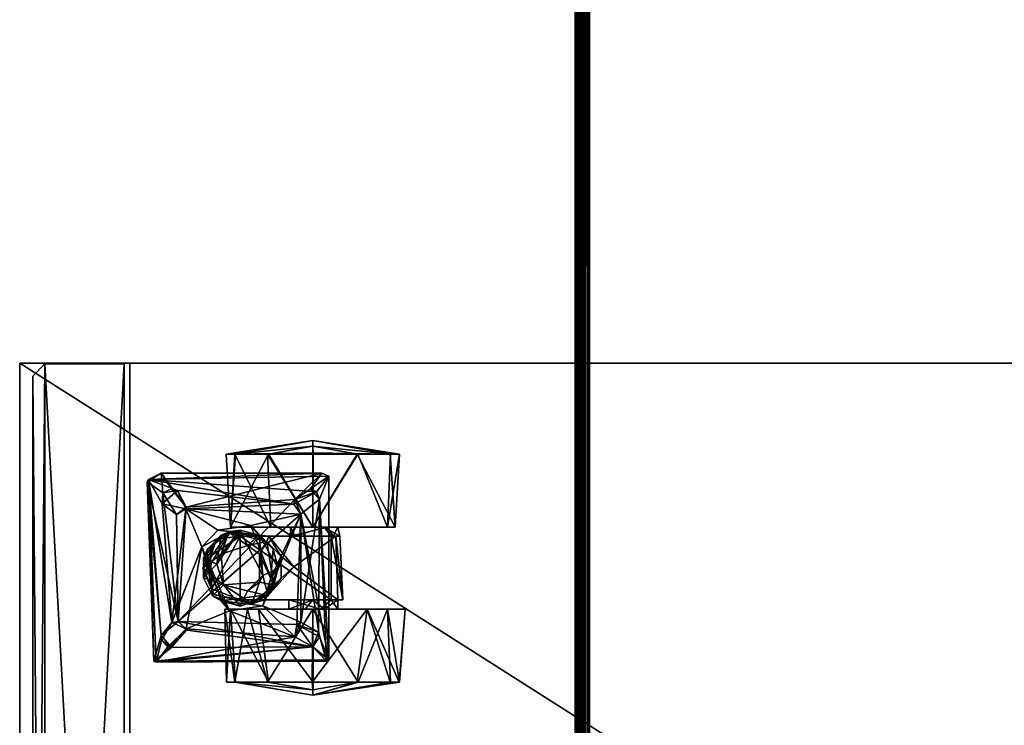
# Model space of a CAD drawing. Header units: inches. Extents: x 491 to 729, y -143 to 65.
# Tile 242 of 256: x 602.61 to 610.71, y -19.54 to -13.74. Entities that reach past the tile are written whole.
import ezdxf

# ---------------------------------------------------------------- set-up
doc = ezdxf.new("R2010")
doc.units = ezdxf.units.IN
doc.header["$MEASUREMENT"] = 0
doc.layers.add('A-FURN', color=7, linetype='Continuous')
for name, color, linetype, true_color in [('CET color Burlywood2', 7, 'Continuous', 0xedc597), ('CET color Grey2', 7, 'Continuous', 0x060606), ('CET color Grey30', 7, 'Continuous', 0x594d3d), ('CET color tan', 7, 'Continuous', 0xd4b38d)]:
    doc.layers.add(name, color=color, linetype=linetype, true_color=true_color)

# ---------------------------------------------------------------- blocks, each defined once
blk = doc.blocks.new('*C88')
at = {"layer": 'CET color Grey2', "linetype": 'Continuous'}
mesh = blk.add_polyface(dxfattribs=at)
corners = [(2.6213, 2.6143, 0.1239), (2.0213, 2.8569, 0.3133), (2.6213, 2.8824, 0.3952), (2.6213, 2.8781, 1.1322), (2.0213, 2.6887, 1.3748), (2.6213, 2.6068, 1.4004), (2.7292, 2.242, 0.8967), (2.6213, 2.955, 0.5734), (2.6213, 2.9528, 0.9549), (2.0213, 3.002, 0.76), (1.9451, 2.4888, 0.6016), (1.4231, 2.4318, 0.9754), (1.9451, 2.4492, 0.9647), (2.0213, 2.242, 0), (2.0213, 2.4477, 0.76), (2.0213, 2.3056, 0.5644), (2.44, 2.373, 1.7674), (1.1175, 2.2982, 1.7674), (1.2402, 2.1448, 1.7674), (2.6213, 2.2377, 1.497), (2.6846, 2.242, 1.3041), (2.0213, 2.3354, 0.9432), (1.9451, 2.242, 0.9656), (1.9451, 2.3929, 0.5319), (2.2119, 2.2889, 1.6849), (2.4507, 2.3556, 1.6849), (2.3311, 2.2422, 1.6849), (1.1175, 2.2982, 1.6849), (2.2507, 2.2982, 1.7674), (2.3311, 2.2422, 1.7674), (2.6213, 2.2463, 0.023), (1.9451, 2.0464, 0.6964), (2.0213, 2.242, 1.52), (2.0213, 2.1785, 0.9556)]
mesh.append_faces([[corners[k] for k in face] for face in [(0, 1, 2, 0), (3, 4, 5, 3), (6, 0, 7, 6), (4, 8, 9, 4), (10, 11, 12, 10), (1, 0, 13, 1), (6, 3, 5, 6), (6, 7, 3, 6), (7, 9, 8, 7), (19, 20, 5, 19), (19, 5, 4, 19), (21, 12, 22, 21), (12, 14, 23, 12), (30, 13, 0, 30), (6, 30, 0, 6), (26, 29, 28, 26), (15, 31, 23, 15), (15, 23, 14, 15), (9, 7, 1, 9), (32, 19, 4, 32), (16, 25, 27, 16), (12, 21, 14, 12), (7, 8, 3, 7), (3, 8, 4, 3), (5, 20, 6, 5), (12, 23, 10, 12), (26, 28, 24, 26), (21, 22, 33, 21), (0, 2, 7, 0), (7, 2, 1, 7)]])
mesh.append_faces([[corners[k] for k in face] for face in [(18, 28, 16, 18)]], dxfattribs={"vtx0": -1, "vtx1": -1, "vtx2": -1, "vtx3": -1})
mesh.append_faces([[corners[k] for k in face] for face in [(14, 1, 15, 14), (24, 25, 26, 24), (21, 4, 14, 21)]], dxfattribs={"vtx0": -1, "vtx1": -1, "vtx3": -1})
mesh.append_faces([[corners[k] for k in face] for face in [(14, 4, 9, 14), (15, 1, 13, 15), (24, 27, 25, 24), (16, 28, 29, 16), (14, 9, 1, 14), (21, 32, 4, 21)]], dxfattribs={"vtx0": -1, "vtx2": -1, "vtx3": -1})
mesh.append_faces([[corners[k] for k in face] for face in [(16, 17, 18, 16)]], dxfattribs={"vtx2": -1})
mesh = blk.add_polyface(dxfattribs=at)
corners = [(1.3469, 2.8569, 1.2067), (0.7469, 2.8821, 1.1254), (0.7469, 2.6136, 1.3965), (0.7365, 2.242, 0.0325), (0.7469, 2.6075, 0.12), (1.3469, 2.242, 0), (0.636, 2.242, 0.76), (0.7469, 2.8785, 0.3884), (1.3469, 2.9192, 0.415), (0.7469, 2.9548, 0.9473), (1.9451, 2.4888, 0.6016), (1.4231, 2.4648, 0.5685), (1.4231, 2.4318, 0.9754), (1.3469, 2.242, 1.52), (1.3469, 2.4477, 0.76), (0.6836, 2.242, 1.3041), (1.3469, 2.3629, 0.9264), (0.9282, 2.373, 1.6849), (1.1175, 2.2982, 1.7674), (2.44, 2.373, 1.7674), (1.1175, 2.2982, 1.6849), (1.3469, 2.3354, 0.5767), (0.7469, 2.2456, 1.497), (1.4231, 2.4084, 0.8809), (1.4231, 2.3929, 0.5319), (1.4231, 2.0966, 0.6146), (1.2402, 2.1448, 1.7674), (1.4231, 2.0588, 0.8533), (1.6747, 2.0853, 0.9896), (1.9451, 2.4492, 0.9647), (0.9049, 2.3167, 1.7674), (1.0325, 2.2227, 1.7674), (1.0569, 2.2731, 1.6849), (1.9451, 2.3929, 0.5319), (1.4231, 1.8816, 1.0237)]
mesh.append_faces([[corners[k] for k in face] for face in [(0, 1, 2, 0), (3, 4, 5, 3), (6, 7, 3, 6), (8, 9, 0, 8), (10, 11, 12, 10), (0, 2, 13, 0), (8, 7, 9, 8), (6, 9, 7, 6), (2, 1, 15, 2), (17, 18, 19, 17), (20, 17, 19, 20), (5, 4, 8, 5), (22, 13, 2, 22), (2, 15, 22, 2), (11, 14, 23, 11), (21, 24, 25, 21), (1, 6, 15, 1), (7, 8, 4, 7), (7, 4, 3, 7), (16, 23, 14, 16), (12, 28, 29, 12), (30, 31, 17, 30), (14, 11, 21, 14), (20, 18, 32, 20), (6, 1, 9, 6), (9, 1, 0, 9), (24, 10, 33, 24), (21, 11, 24, 21), (11, 10, 24, 11), (31, 32, 18, 31), (17, 31, 18, 17)]])
mesh.append_faces([[corners[k] for k in face] for face in [(0, 14, 8, 0), (13, 16, 0, 13), (8, 21, 5, 8)]], dxfattribs={"vtx0": -1, "vtx1": -1, "vtx3": -1})
mesh.append_faces([[corners[k] for k in face] for face in [(0, 16, 14, 0), (8, 14, 21, 8), (23, 34, 12, 23)]], dxfattribs={"vtx0": -1, "vtx2": -1, "vtx3": -1})
mesh.append_faces([[corners[k] for k in face] for face in [(20, 26, 18, 20), (32, 17, 20, 32)]], dxfattribs={"vtx0": -1, "vtx3": -1})
mesh.append_faces([[corners[k] for k in face] for face in [(23, 16, 27, 23)]], dxfattribs={"vtx1": -1})
mesh.append_faces([[corners[k] for k in face] for face in [(12, 11, 23, 12)]], dxfattribs={"vtx2": -1})
mesh = blk.add_polyface(dxfattribs=at)
corners = [(1.6747, 2.0853, 0.9896), (1.587, 1.9793, 1.0279), (1.7667, 1.9832, 1.0279), (0.7469, 1.8705, 0.1235), (1.3469, 2.242, 0), (1.3469, 1.897, 0.0828), (1.4231, 1.8816, 1.0237), (1.4231, 2.0966, 0.6146), (1.4231, 1.7936, 0.5604), (1.4231, 2.4318, 0.9754), (1.9451, 2.3929, 0.5319), (1.4231, 1.6459, 0.5306), (1.4231, 2.3929, 0.5319), (0.7469, 1.602, 0.3945), (0.636, 2.242, 0.76), (0.7365, 2.242, 0.0325), (1.3469, 2.3354, 0.5767), (1.3469, 2.0588, 0.6666), (1.3469, 2.242, 1.52), (0.7469, 1.8766, 1.4), (1.3469, 1.5649, 1.105), (0.7469, 2.2456, 1.497), (1.3469, 2.0966, 0.9054), (1.3469, 2.3629, 0.9264), (1.4231, 2.0588, 0.8533), (1.4231, 2.4084, 0.8809), (1.4656, 1.8644, 1.3655), (1.8244, 1.9213, 1.3655), (0.7469, 1.5292, 0.5726), (0.7469, 1.6055, 1.1315), (0.6836, 2.242, 1.3041), (1.2402, 2.1448, 1.6849), (1.1977, 1.1969, 1.6849), (1.1588, 2.0857, 1.6849), (2.128, 2.1448, 1.6849), (1.1175, 2.2982, 1.6849), (1.6841, 1.9582, 1.4512), (1.4137, 1.8021, 1.4512), (1.528, 1.9164, 1.5522), (1.0569, 2.2731, 1.6849), (0.957, 0.89, 1.6849), (0.9282, 2.373, 1.6849), (0.9049, 2.3167, 1.7674), (1.1199, 2.095, 1.7674), (1.0325, 2.2227, 1.7674), (1.2402, 2.1448, 1.7674), (1.6841, 1.9582, 1.5522), (1.7654, 1.8961, 1.5753)]
mesh.append_faces([[corners[k] for k in face] for face in [(0, 1, 2, 0), (3, 4, 5, 3), (9, 6, 0, 9), (10, 11, 12, 10), (13, 14, 15, 13), (18, 19, 20, 18), (21, 19, 18, 21), (1, 26, 27, 1), (14, 28, 29, 14), (30, 19, 21, 30), (36, 37, 38, 36), (15, 4, 3, 15), (3, 13, 15, 3), (14, 29, 30, 14), (43, 39, 44, 43), (33, 45, 31, 33), (42, 41, 40, 42), (46, 38, 47, 46), (38, 46, 36, 38), (14, 13, 28, 14), (8, 12, 11, 8), (33, 39, 43, 33), (33, 43, 45, 33), (26, 1, 6, 26), (6, 1, 0, 6), (24, 22, 17, 24), (17, 7, 24, 17), (16, 7, 17, 16)]])
mesh.append_faces([[corners[k] for k in face] for face in [(6, 7, 8, 6), (24, 6, 25, 24), (4, 16, 5, 4)]], dxfattribs={"vtx0": -1, "vtx1": -1, "vtx3": -1})
mesh.append_faces([[corners[k] for k in face] for face in [(5, 16, 17, 5), (18, 22, 23, 18), (39, 40, 41, 39), (6, 24, 7, 6)]], dxfattribs={"vtx0": -1, "vtx2": -1, "vtx3": -1})
mesh.append_faces([[corners[k] for k in face] for face in [(42, 43, 44, 42), (24, 23, 22, 24)]], dxfattribs={"vtx0": -1, "vtx3": -1})
mesh.append_faces([[corners[k] for k in face] for face in [(12, 8, 7, 12), (31, 32, 33, 31)]], dxfattribs={"vtx1": -1})
mesh.append_faces([[corners[k] for k in face] for face in [(34, 31, 35, 34), (35, 31, 45, 35)]], dxfattribs={"vtx2": -1})
mesh = blk.add_polyface(dxfattribs=at)
corners = [(2.0213, 2.3056, 0.5644), (2.0213, 1.7953, 0.1451), (2.0213, 2.0464, 0.6964), (2.6213, 1.8698, 1.3961), (2.0213, 2.242, 1.52), (2.0213, 1.7046, 1.2974), (1.9451, 2.0464, 0.6964), (1.9451, 1.7936, 0.5604), (1.9451, 2.3929, 0.5319), (1.7654, 1.8961, 1.5753), (1.2402, 2.1448, 1.6849), (1.9941, 1.8319, 1.6674), (1.9451, 1.6459, 0.5305), (1.4231, 1.6459, 0.5306), (2.7292, 2.242, 0.8967), (2.6213, 1.6059, 0.3878), (2.6213, 2.2463, 0.023), (2.6213, 2.2377, 1.497), (2.6213, 1.6016, 1.1247), (2.6213, 1.8773, 0.1196), (2.128, 2.1448, 1.6849), (1.1175, 2.2982, 1.6849), (2.2119, 2.2889, 1.6849), (2.2507, 2.2982, 1.7674), (1.2402, 2.1448, 1.7674), (2.1489, 2.1107, 1.7674), (2.0213, 2.1785, 0.9556), (2.6846, 2.242, 1.3041), (1.9451, 1.8426, 1.0544), (1.9451, 2.242, 0.9656), (1.9049, 1.8668, 1.5522), (1.6841, 1.9582, 1.4512), (1.6841, 1.9582, 1.5522), (2.44, 2.373, 1.7674), (2.3311, 2.2422, 1.7674), (2.4507, 0.9363, 1.7674), (1.8244, 1.9213, 1.3655), (1.7667, 1.9832, 1.0279), (1.587, 1.9793, 1.0279), (2.0213, 2.3354, 0.9432), (1.9451, 2.4492, 0.9647), (2.2483, 2.095, 1.6849), (1.9126, 1.8745, 1.4661), (1.6747, 2.0853, 0.9896), (2.3311, 2.2422, 1.6849), (2.4507, 2.3556, 1.6849), (2.4586, 0.9553, 1.6849), (2.0213, 2.242, 0)]
mesh.append_faces([[corners[k] for k in face] for face in [(3, 4, 5, 3), (9, 10, 11, 9), (8, 12, 13, 8), (14, 15, 16, 14), (17, 4, 3, 17), (14, 18, 15, 14), (16, 19, 1, 16), (27, 17, 3, 27), (30, 31, 32, 30), (36, 37, 38, 36), (28, 29, 40, 28), (20, 11, 10, 20), (41, 11, 20, 41), (3, 18, 27, 3), (41, 25, 34, 41), (42, 31, 30, 42), (37, 28, 43, 37), (37, 36, 28, 37), (40, 43, 28, 40), (34, 44, 41, 34), (45, 33, 46, 45), (22, 25, 20, 22), (25, 41, 20, 25), (2, 6, 0, 2), (2, 29, 6, 2), (47, 16, 1, 47), (30, 32, 9, 30), (18, 14, 27, 18), (25, 22, 23, 25), (26, 29, 2, 26)]])
mesh.append_faces([[corners[k] for k in face] for face in [(0, 1, 2, 0), (6, 7, 8, 6), (20, 21, 22, 20), (23, 24, 25, 23), (2, 5, 26, 2), (33, 34, 35, 33), (26, 4, 39, 26)]], dxfattribs={"vtx0": -1, "vtx1": -1, "vtx3": -1})
mesh.append_faces([[corners[k] for k in face] for face in [(26, 5, 4, 26), (0, 47, 1, 0)]], dxfattribs={"vtx0": -1, "vtx2": -1, "vtx3": -1})
mesh.append_faces([[corners[k] for k in face] for face in [(28, 6, 29, 28), (8, 7, 12, 8)]], dxfattribs={"vtx0": -1, "vtx3": -1})
mesh = blk.add_polyface(dxfattribs=at)
corners = [(2.6213, 1.6016, 1.1247), (2.0213, 1.5192, 0.9948), (2.6213, 1.5313, 0.5651), (2.0348, 1.5583, 1.6674), (1.8701, 1.4599, 1.5753), (1.9545, 1.4898, 1.5522), (2.0213, 1.5649, 0.415), (2.2483, 2.095, 1.6849), (2.183, 1.2021, 1.6849), (2.1249, 1.134, 1.7674), (2.3311, 2.2422, 1.7674), (2.1489, 2.1107, 1.7674), (2.196, 1.2052, 1.7674), (2.3363, 1.0793, 1.7674), (2.4586, 0.9553, 1.6849), (2.0213, 2.0464, 0.6964), (2.3311, 2.2422, 1.6849), (2.4507, 2.3556, 1.6849), (2.6213, 1.8773, 0.1196), (2.0213, 1.7953, 0.1451), (1.9964, 1.6459, 1.4512), (1.9126, 1.8745, 1.4661), (1.9964, 1.6459, 1.5522), (2.4507, 0.9363, 1.7674), (2.2374, 0.9948, 1.7674), (0.9745, 0.8793, 1.7674), (2.3311, 1.0497, 1.6849), (2.2772, 0.9979, 1.6849), (0.957, 0.89, 1.6849), (2.6213, 1.6059, 0.3878), (2.6213, 2.2463, 0.023), (2.0213, 1.7046, 1.2974), (2.6213, 1.8698, 1.3961), (2.44, 2.373, 1.7674), (2.1331, 1.0818, 1.6849), (1.9941, 1.8319, 1.6674), (1.5086, 1.3299, 1.6674)]
mesh.append_faces([[corners[k] for k in face] for face in [(0, 1, 2, 0), (3, 4, 5, 3), (2, 1, 6, 2), (3, 7, 8, 3), (18, 6, 19, 18), (20, 21, 22, 20), (8, 26, 13, 8), (29, 6, 18, 29), (29, 18, 30, 29), (31, 0, 32, 31), (14, 23, 28, 14), (14, 33, 23, 14), (24, 34, 9, 24), (8, 13, 12, 8), (13, 26, 27, 13), (0, 2, 29, 0), (29, 2, 6, 29), (35, 7, 3, 35), (5, 35, 3, 5), (8, 9, 34, 8), (34, 36, 8, 34), (27, 34, 24, 27), (27, 24, 13, 27), (1, 0, 31, 1), (8, 12, 9, 8), (5, 20, 22, 5)]])
mesh.append_faces([[corners[k] for k in face] for face in [(10, 13, 23, 10)]], dxfattribs={"vtx0": -1, "vtx1": -1, "vtx2": -1, "vtx3": -1})
mesh.append_faces([[corners[k] for k in face] for face in [(14, 16, 17, 14), (26, 14, 27, 26), (8, 14, 26, 8), (16, 14, 7, 16)]], dxfattribs={"vtx0": -1, "vtx1": -1, "vtx3": -1})
mesh.append_faces([[corners[k] for k in face] for face in [(9, 10, 11, 9), (10, 12, 13, 10), (15, 6, 1, 15), (15, 19, 6, 15), (24, 25, 23, 24), (27, 14, 28, 27), (23, 13, 24, 23), (15, 1, 31, 15), (10, 9, 12, 10)]], dxfattribs={"vtx0": -1, "vtx2": -1, "vtx3": -1})
mesh.append_faces([[corners[k] for k in face] for face in [(8, 7, 14, 8)]], dxfattribs={"vtx1": -1, "vtx2": -1})
mesh = blk.add_polyface(dxfattribs=at)
corners = [(1.1199, 2.095, 1.7674), (1.1852, 1.2021, 1.7674), (2.1249, 1.134, 1.7674), (1.3334, 1.7336, 1.6674), (1.2402, 2.1448, 1.6849), (1.7654, 1.8961, 1.5753), (1.1977, 1.1969, 1.6849), (1.3469, 1.5649, 1.105), (1.3469, 2.0966, 0.9054), (1.3469, 2.242, 1.52), (1.3469, 1.897, 0.0828), (0.7469, 1.602, 0.3945), (0.7469, 1.8705, 0.1235), (1.4137, 1.8021, 1.4512), (1.3718, 1.6459, 1.4512), (1.4137, 1.8021, 1.5522), (1.4979, 1.7064, 1.4281), (1.5691, 1.4876, 1.3655), (1.3902, 1.5505, 1.3655), (1.4231, 1.8816, 1.0237), (1.4231, 1.7936, 0.5604), (1.3469, 1.5649, 0.415), (0.7469, 1.6055, 1.1315), (0.7469, 1.5292, 0.5726), (1.2402, 2.1448, 1.7674), (1.4231, 1.6459, 0.5306), (1.9451, 1.6459, 0.5305), (1.8549, 1.4108, 0.5487), (0.9049, 2.3167, 1.7674), (1.3825, 1.5651, 1.5522), (1.3741, 1.46, 1.6674), (1.528, 1.9164, 1.5522), (1.1588, 2.0857, 1.6849), (0.957, 0.89, 1.6849), (1.0569, 2.2731, 1.6849), (1.4656, 1.8644, 1.3655), (1.3469, 2.0588, 0.6666), (1.7446, 1.8321, 1.4281), (1.5691, 1.8043, 1.3655), (0.7469, 1.8766, 1.4), (0.6836, 2.242, 1.3041), (1.6841, 1.9582, 1.4512), (1.6535, 1.4526, 1.4281), (1.4137, 1.4898, 1.4512), (1.8244, 1.9213, 1.3655), (0.9032, 0.9956, 1.7674)]
mesh.append_faces([[corners[k] for k in face] for face in [(3, 4, 5, 3), (3, 6, 4, 3), (10, 11, 12, 10), (13, 14, 15, 13), (14, 16, 17, 14), (18, 19, 20, 18), (21, 22, 23, 21), (25, 26, 27, 25), (15, 14, 29, 15), (7, 22, 21, 7), (15, 30, 3, 15), (3, 5, 31, 3), (16, 18, 17, 16), (35, 19, 18, 35), (30, 15, 29, 30), (13, 37, 16, 13), (13, 16, 14, 13), (15, 3, 31, 15), (31, 13, 15, 31), (16, 35, 18, 16), (37, 38, 16, 37), (22, 7, 39, 22), (22, 39, 40, 22), (41, 37, 13, 41), (21, 11, 10, 21), (14, 17, 42, 14), (23, 11, 21, 23), (14, 43, 29, 14), (14, 42, 43, 14), (38, 35, 16, 38), (28, 33, 45, 28), (18, 20, 25, 18)]])
mesh.append_faces([[corners[k] for k in face] for face in [(0, 1, 2, 0), (1, 0, 28, 1)]], dxfattribs={"vtx0": -1, "vtx1": -1, "vtx2": -1, "vtx3": -1})
mesh.append_faces([[corners[k] for k in face] for face in [(7, 8, 9, 7), (21, 8, 7, 21), (32, 33, 34, 32), (10, 36, 21, 10)]], dxfattribs={"vtx0": -1, "vtx1": -1, "vtx3": -1})
mesh.append_faces([[corners[k] for k in face] for face in [(2, 24, 0, 2), (21, 36, 8, 21)]], dxfattribs={"vtx0": -1, "vtx2": -1, "vtx3": -1})
mesh.append_faces([[corners[k] for k in face] for face in [(38, 44, 35, 38)]], dxfattribs={"vtx0": -1, "vtx3": -1})
mesh = blk.add_polyface(dxfattribs=at)
corners = [(1.5086, 1.3299, 1.6674), (2.1331, 1.0818, 1.6849), (1.1977, 1.1969, 1.6849), (1.3741, 1.46, 1.6674), (1.3334, 1.7336, 1.6674), (1.3902, 1.5505, 1.3655), (1.4477, 1.4503, 0.5767), (1.6841, 1.3369, 1.3655), (1.7205, 1.3576, 0.5487), (1.1563, 1.003, 1.6849), (1.0671, 1.0101, 1.7674), (2.1249, 1.134, 1.7674), (1.2444, 1.1206, 1.7674), (1.0482, 1.1296, 1.6849), (1.1588, 2.0857, 1.6849), (1.1852, 1.2021, 1.7674), (0.9049, 2.3167, 1.7674), (0.9032, 0.9956, 1.7674), (0.9745, 0.8793, 1.7674), (2.2374, 0.9948, 1.7674), (1.528, 1.3755, 1.5522), (1.6033, 1.3443, 1.4512), (1.6841, 1.3829, 1.5753), (1.4137, 1.4898, 1.4512), (0.957, 0.89, 1.6849), (1.0319, 1.0793, 1.7674), (1.4231, 1.6459, 0.5306), (1.5875, 1.4018, 0.5324), (1.3825, 1.5651, 1.5522), (1.6535, 1.4526, 1.4281), (1.5691, 1.4876, 1.3655), (1.8549, 1.4108, 0.5487), (1.8701, 1.4599, 1.5753), (2.4507, 0.9363, 1.7674), (1.7649, 1.3443, 1.4512)]
mesh.append_faces([[corners[k] for k in face] for face in [(0, 1, 2, 0), (3, 2, 4, 3), (5, 6, 7, 5), (8, 7, 6, 8), (20, 21, 22, 20), (23, 21, 20, 23), (6, 5, 26, 6), (26, 27, 6, 26), (0, 28, 22, 0), (23, 29, 21, 23), (12, 9, 10, 12), (26, 31, 27, 26), (9, 12, 2, 9), (2, 15, 13, 2), (25, 13, 15, 25), (13, 10, 9, 13), (0, 22, 32, 0), (18, 24, 33, 18), (28, 20, 22, 28), (28, 23, 20, 28), (28, 0, 3, 28), (2, 3, 0, 2), (2, 12, 15, 2), (24, 18, 17, 24), (27, 8, 6, 27), (21, 34, 22, 21), (13, 25, 10, 13)]])
mesh.append_faces([[corners[k] for k in face] for face in [(9, 1, 24, 9), (14, 13, 24, 14), (11, 10, 18, 11)]], dxfattribs={"vtx0": -1, "vtx1": -1, "vtx2": -1, "vtx3": -1})
mesh.append_faces([[corners[k] for k in face] for face in [(10, 11, 12, 10), (13, 14, 2, 13), (9, 24, 13, 9), (18, 10, 17, 18)]], dxfattribs={"vtx0": -1, "vtx1": -1, "vtx3": -1})
mesh.append_faces([[corners[k] for k in face] for face in [(15, 16, 17, 15), (18, 19, 11, 18), (17, 25, 15, 17), (11, 15, 12, 11), (17, 10, 25, 17)]], dxfattribs={"vtx0": -1, "vtx2": -1, "vtx3": -1})
mesh.append_faces([[corners[k] for k in face] for face in [(2, 1, 9, 2)]], dxfattribs={"vtx1": -1})
mesh.append_faces([[corners[k] for k in face] for face in [(30, 5, 7, 30)]], dxfattribs={"vtx2": -1})
mesh = blk.add_polyface(dxfattribs=at)
corners = [(1.7205, 1.3576, 0.5487), (1.9026, 1.4274, 1.3655), (1.6841, 1.3369, 1.3655), (2.0348, 1.5583, 1.6674), (2.183, 1.2021, 1.6849), (1.5086, 1.3299, 1.6674), (2.1249, 1.134, 1.7674), (2.1489, 2.1107, 1.7674), (1.2402, 2.1448, 1.7674), (1.7992, 1.8043, 1.3655), (1.8244, 1.9213, 1.3655), (1.5691, 1.8043, 1.3655), (1.9451, 1.8426, 1.0544), (1.978, 1.7414, 1.3655), (1.9451, 1.7936, 0.5604), (1.7446, 1.8321, 1.4281), (1.8701, 1.4599, 1.5753), (2.2772, 0.9979, 1.6849), (0.957, 0.89, 1.6849), (2.1331, 1.0818, 1.6849), (1.9126, 1.4174, 1.4661), (1.9545, 1.4898, 1.5522), (1.8703, 1.7064, 1.4281), (1.9126, 1.8745, 1.4661), (1.8549, 1.4108, 0.5487), (1.9451, 1.6459, 0.5305), (1.9451, 2.0464, 0.6964), (1.7649, 1.3443, 1.4512), (1.6841, 1.3829, 1.5753), (1.9941, 1.8319, 1.6674), (1.9049, 1.8668, 1.5522), (1.6535, 1.4526, 1.4281), (1.8225, 1.5075, 1.3655), (1.8225, 1.5075, 1.4281), (1.9964, 1.6459, 1.4512), (1.5691, 1.4876, 1.3655), (1.9964, 1.6459, 1.5522), (1.6841, 1.9582, 1.4512), (1.7654, 1.8961, 1.5753), (1.5875, 1.4018, 0.5324), (1.6033, 1.3443, 1.4512)]
mesh.append_faces([[corners[k] for k in face] for face in [(0, 1, 2, 0), (3, 4, 5, 3), (12, 13, 14, 12), (11, 15, 9, 11), (3, 5, 16, 3), (20, 21, 16, 20), (22, 15, 23, 22), (24, 25, 1, 24), (27, 20, 28, 27), (13, 12, 10, 13), (29, 21, 30, 29), (25, 13, 1, 25), (31, 32, 33, 31), (27, 33, 20, 27), (20, 34, 21, 20), (31, 33, 27, 31), (33, 32, 22, 33), (22, 23, 34, 22), (36, 23, 30, 36), (24, 1, 0, 24), (28, 20, 16, 28), (15, 37, 23, 15), (33, 22, 34, 33), (33, 34, 20, 33), (31, 35, 32, 31), (13, 25, 14, 13), (29, 30, 38, 29), (39, 24, 0, 39), (27, 40, 31, 27), (22, 9, 15, 22), (32, 9, 22, 32), (21, 36, 30, 21)]])
mesh.append_faces([[corners[k] for k in face] for face in [(6, 7, 8, 6)]], dxfattribs={"vtx0": -1, "vtx1": -1, "vtx2": -1, "vtx3": -1})
mesh.append_faces([[corners[k] for k in face] for face in [(9, 10, 11, 9), (17, 18, 19, 17), (14, 26, 12, 14), (32, 13, 9, 32)]], dxfattribs={"vtx0": -1, "vtx1": -1, "vtx3": -1})
mesh.append_faces([[corners[k] for k in face] for face in [(2, 32, 35, 2), (9, 13, 10, 9), (32, 1, 13, 32), (32, 2, 1, 32)]], dxfattribs={"vtx0": -1, "vtx2": -1, "vtx3": -1})
at = {"layer": 'CET color Grey30', "linetype": 'Continuous'}
mesh = blk.add_polyface(dxfattribs=at)
corners = [(0.001, 0.707, 1.795), (0, 18.707, 1.795), (0.001, 18.707, 19.497), (0, 0.707, 19.497)]
mesh.append_faces([[corners[k] for k in face] for face in [(0, 1, 2, 0), (0, 2, 3, 0), (1, 0, 3, 1), (1, 3, 2, 1)]])
mesh = blk.add_polyface(dxfattribs=at)
corners = [(12, 18.707, 19.497), (0, 18.707, 19.497), (0, 18.707, 20.122), (12, 18.707, 20.122), (0, -0.168, 19.497), (0, -0.168, 20.122), (12, -0.168, 19.497), (12, -0.168, 20.122)]
mesh.append_faces([[corners[k] for k in face] for face in [(0, 2, 3, 0), (1, 5, 2, 1), (1, 6, 4, 1), (5, 3, 2, 5), (4, 7, 5, 4), (6, 3, 7, 6)]], dxfattribs={"vtx0": -1, "vtx3": -1})
mesh.append_faces([[corners[k] for k in face] for face in [(0, 1, 2, 0), (1, 4, 5, 1), (1, 0, 6, 1), (5, 7, 3, 5), (4, 6, 7, 4), (6, 0, 3, 6)]], dxfattribs={"vtx2": -1})
mesh = blk.add_polyface(dxfattribs=at)
corners = [(0, 0.737, 1.795), (12, 0.737, 1.795), (12, 0.737, 4.7581), (0, 0.737, 4.7581)]
mesh.append_faces([[corners[k] for k in face] for face in [(0, 2, 3, 0), (1, 3, 2, 1)]], dxfattribs={"vtx0": -1, "vtx3": -1})
mesh.append_faces([[corners[k] for k in face] for face in [(0, 1, 2, 0), (1, 0, 3, 1)]], dxfattribs={"vtx2": -1})
mesh = blk.add_polyface(dxfattribs=at)
corners = [(11.944, 0.69, 2.195), (0.006, 0.69, 2.195), (0.006, 0.69, 19.309), (11.944, 0.69, 19.309), (0.006, 0.04, 2.195), (0.006, 0.04, 19.309), (11.944, 0.04, 2.195), (11.944, 0.04, 19.309)]
mesh.append_faces([[corners[k] for k in face] for face in [(0, 2, 3, 0), (1, 5, 2, 1), (1, 6, 4, 1), (5, 3, 2, 5), (4, 7, 5, 4), (6, 3, 7, 6)]], dxfattribs={"vtx0": -1, "vtx3": -1})
mesh.append_faces([[corners[k] for k in face] for face in [(0, 1, 2, 0), (1, 4, 5, 1), (1, 0, 6, 1), (5, 7, 3, 5), (4, 6, 7, 4), (6, 0, 3, 6)]], dxfattribs={"vtx2": -1})
mesh = blk.add_polyface(dxfattribs=at)
corners = [(0.006, 0.04, 2.195), (0.006, 0.04, 19.309), (11.944, 0.04, 19.309), (11.944, 0.04, 2.195), (0.106, -0.06, 2.295), (11.844, -0.06, 2.295), (11.844, -0.06, 19.209), (0.106, -0.06, 19.209)]
mesh.append_faces([[corners[k] for k in face] for face in [(0, 2, 3, 0), (4, 6, 7, 4), (0, 5, 4, 0), (3, 6, 5, 3), (2, 7, 6, 2), (1, 4, 7, 1)]], dxfattribs={"vtx0": -1, "vtx3": -1})
mesh.append_faces([[corners[k] for k in face] for face in [(0, 1, 2, 0), (4, 5, 6, 4), (0, 3, 5, 0), (3, 2, 6, 3), (2, 1, 7, 2), (1, 0, 4, 1)]], dxfattribs={"vtx2": -1})
blk = doc.blocks.new('*C86')
at = {"layer": 'A-FURN', "linetype": 'Continuous', "rotation": 269.999999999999}
blk.add_blockref('*C88', (602.782, -16.5672, 0), dxfattribs=at)
blk = doc.blocks.new('*C37')
at = {"layer": 'CET color Burlywood2', "linetype": 'Continuous'}
mesh = blk.add_polyface(dxfattribs=at)
corners = [(35, -14.3819, 39.233), (35, -14.478, 39.2554), (35, -14.4622, 39.2417), (35, -14.4435, 39.2321), (35, -14.4231, 39.2273), (35, -14.4021, 39.2276), (-35, -14.3819, 39.233), (-35, -14.4171, 40.1599), (-35, -14.3819, 40.17), (-35, -14.4495, 40.1426), (-35, -14.4775, 40.119), (-35, -14.5, 40.09), (-35, -14.5, 39.313), (-35, -14.4974, 39.2922), (-35, -14.4899, 39.2726), (-35, -14.4779, 39.2554), (-35, -14.4622, 39.2417), (-35, -14.4435, 39.2321), (-35, -14.4231, 39.2273), (-35, -14.4021, 39.2276), (35, -14.3819, 40.17), (35, -14.4171, 40.1599), (35, -14.4495, 40.1426), (35, -14.4775, 40.119), (35, -14.5, 40.09), (35, -14.5, 39.313), (35, -14.4974, 39.2922), (35, -14.49, 39.2726)]
mesh.append_faces([[corners[k] for k in face] for face in [(0, 1, 2, 0), (0, 2, 3, 0), (0, 3, 4, 0), (6, 9, 7, 6), (6, 10, 9, 6), (6, 11, 10, 6), (6, 12, 11, 6), (6, 13, 12, 6), (6, 16, 15, 6), (6, 17, 16, 6), (6, 18, 17, 6), (0, 21, 22, 0), (0, 22, 23, 0), (0, 23, 24, 0), (0, 24, 25, 0), (0, 25, 26, 0)]], dxfattribs={"vtx0": -1, "vtx2": -1, "vtx3": -1})
mesh.append_faces([[corners[k] for k in face] for face in [(0, 4, 5, 0), (6, 7, 8, 6), (6, 15, 14, 6), (0, 8, 20, 0), (20, 7, 21, 20), (21, 9, 22, 21), (22, 10, 23, 22), (23, 11, 24, 23), (24, 12, 25, 24), (25, 13, 26, 25), (26, 14, 27, 26), (27, 15, 1, 27), (1, 16, 2, 1), (2, 17, 3, 2), (3, 18, 4, 3), (4, 19, 5, 4), (5, 6, 0, 5), (0, 26, 27, 0)]], dxfattribs={"vtx0": -1, "vtx3": -1})
mesh.append_faces([[corners[k] for k in face] for face in [(6, 14, 13, 6), (6, 19, 18, 6), (0, 6, 8, 0), (20, 8, 7, 20), (21, 7, 9, 21), (22, 9, 10, 22), (23, 10, 11, 23), (24, 11, 12, 24), (25, 12, 13, 25), (26, 13, 14, 26), (27, 14, 15, 27), (1, 15, 16, 1), (2, 16, 17, 2), (3, 17, 18, 3), (4, 18, 19, 4), (5, 19, 6, 5), (0, 20, 21, 0), (0, 27, 1, 0)]], dxfattribs={"vtx2": -1})
at = {"layer": 'CET color tan', "linetype": 'Continuous'}
mesh = blk.add_polyface(dxfattribs=at)
corners = [(-35, -14.3819, 40.17), (35, -14.3819, 40.17), (35, 14.5, 40.17), (-35, 14.5, 40.17)]
mesh.append_faces([[corners[k] for k in face] for face in [(0, 2, 3, 0)]], dxfattribs={"vtx0": -1, "vtx3": -1})
mesh.append_faces([[corners[k] for k in face] for face in [(0, 1, 2, 0)]], dxfattribs={"vtx2": -1})
mesh = blk.add_polyface(dxfattribs=at)
corners = [(-35, -14.3819, 39.233), (35, 14.5, 39.233), (35, -14.3819, 39.233), (-35, 14.5, 39.233)]
mesh.append_faces([[corners[k] for k in face] for face in [(0, 1, 2, 0)]], dxfattribs={"vtx0": -1, "vtx3": -1})
mesh.append_faces([[corners[k] for k in face] for face in [(0, 3, 1, 0)]], dxfattribs={"vtx2": -1})
blk = doc.blocks.new('*C87')
at = {"layer": 'A-FURN', "linetype": 'Continuous', "rotation": 269.9999999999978}
blk.add_blockref('*C37', (621.682, -2.6428), dxfattribs=at)

msp = doc.modelspace()

# ---------------------------------------------------------------- block references
at = {"layer": 'A-FURN', "linetype": 'Continuous'}
for name in ['*C87', '*C86']:
    msp.add_blockref(name, (0, 0), dxfattribs=at)

doc.saveas('drawing.dxf')
